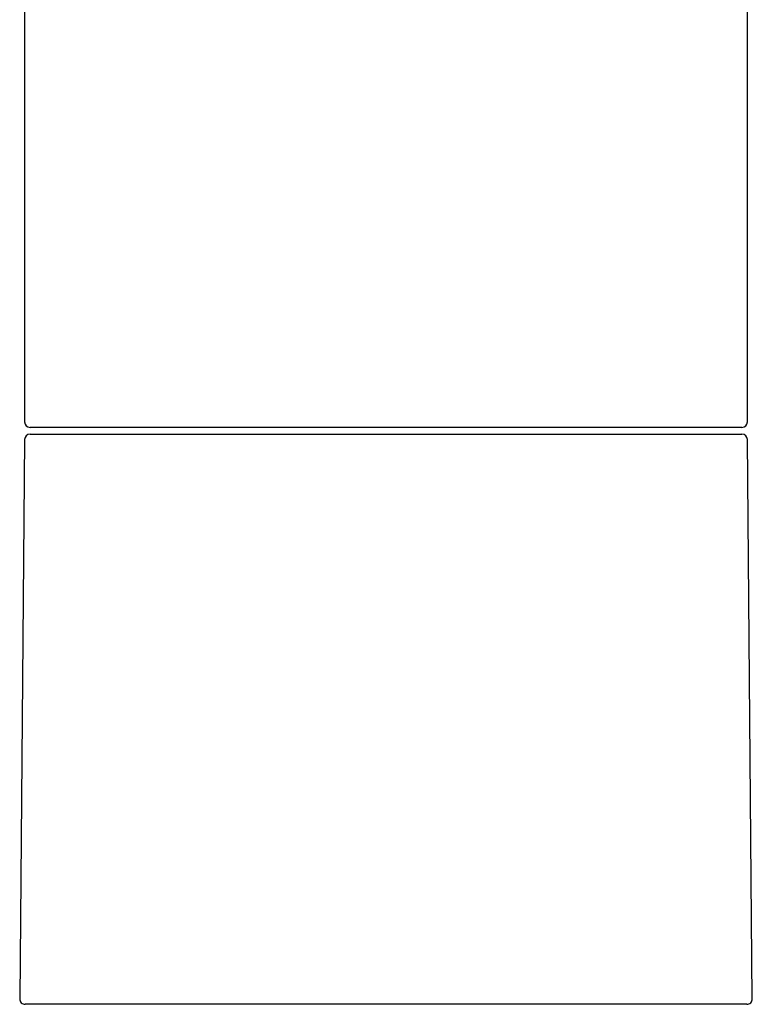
# Model space of a CAD drawing. Header units: millimetres. Extents: x 8 to 595, y 12 to 479.
# Tile 15 of 25: x 284 to 338, y 303 to 375. Entities that reach past the tile are written whole.
import ezdxf

# ---------------------------------------------------------------- set-up
doc = ezdxf.new("R2010")
doc.units = ezdxf.units.MM

msp = doc.modelspace()

# ---------------------------------------------------------------- linework, layer by layer
at = {"color": 7, "linetype": 'Continuous', "lineweight": 30}
for p, q in [((284.5, 391.081), (284.5, 345.858)), ((337.5, 345.858), (337.5, 391.081)), ((311, 345.458), (284.9, 345.458)), ((337.1, 345.458), (311, 345.458)), ((284.497, 344.561), (284.139, 303.561)), ((284.897, 344.958), (337.103, 344.958)), ((337.861, 303.561), (337.503, 344.561)), ((337.461, 303.158), (284.539, 303.158))]:
    msp.add_line(p, q, dxfattribs=at)
for centre, start, end in [((284.9, 345.858), 180, 270), ((337.1, 345.858), 270, 0), ((284.897, 344.558), 90, 179.5), ((337.103, 344.558), 0.5, 90), ((284.539, 303.558), 179.5, 270), ((337.461, 303.558), 270, 0.5)]:
    msp.add_arc(centre, 0.4, start, end, dxfattribs=at)

doc.saveas('drawing.dxf')
